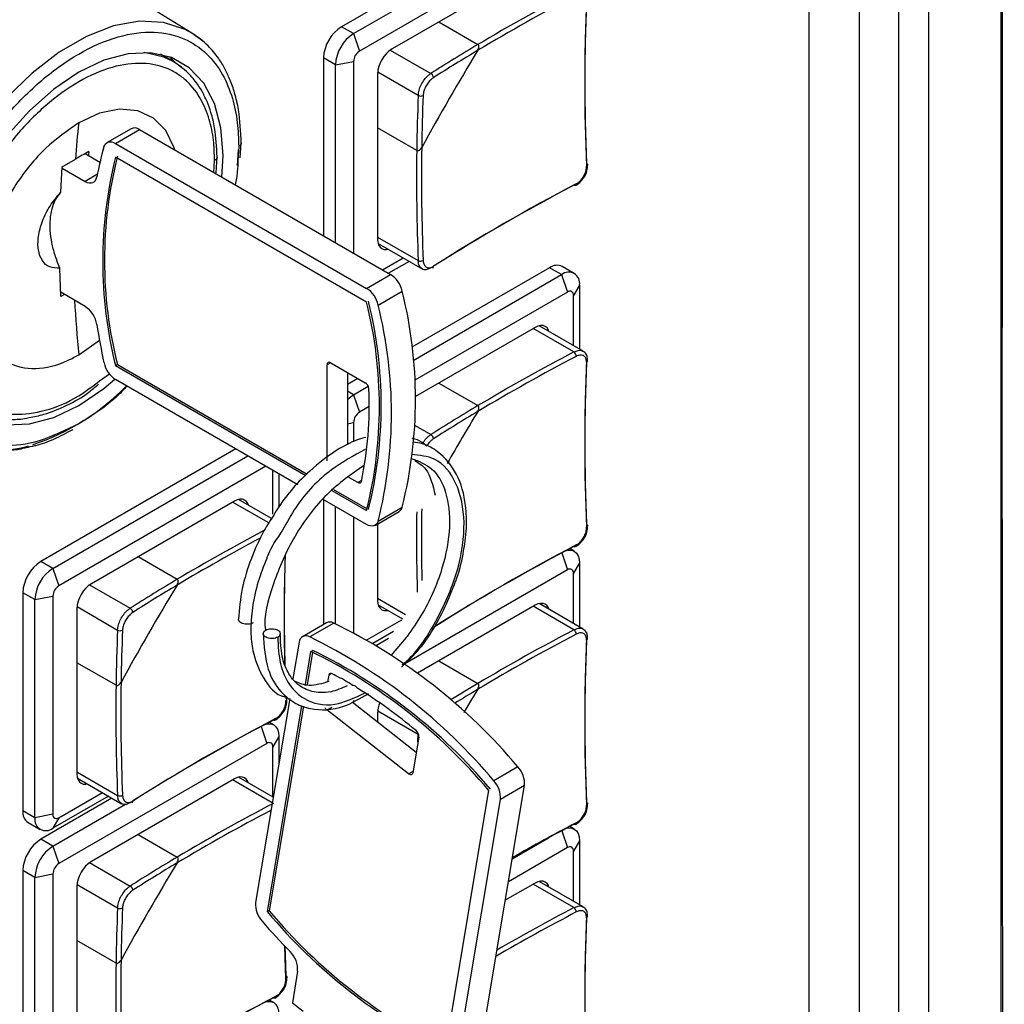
# Model space of a CAD drawing. Header units: millimetres. Extents: x 7205 to 9529, y -660 to 140.
# Tile 167 of 193: x 9121 to 9179, y -289 to -232. Entities that reach past the tile are written whole.
import ezdxf

# ---------------------------------------------------------------- set-up
doc = ezdxf.new("R2010")
doc.units = ezdxf.units.MM
doc.header["$LTSCALE"] = 3

msp = doc.modelspace()

# ---------------------------------------------------------------- linework, layer by layer
at = {"color": 7, "linetype": 'Continuous', "lineweight": 25}
for p, q in [((9174.615, -313.728), (9174.615, -138.172)), ((9172.847, -311.716), (9172.847, -142.225)), ((9167.552, -142.892), (9167.552, -308.66)), ((9170.522, -310.374), (9170.522, -143.802)), ((9153.366, -226.337), (9141.133, -233.399)), ((9151.457, -228.419), (9143.042, -233.276)), ((9144.255, -229.555), (9140.072, -231.97)), ((9140.78, -232.378), (9145.046, -229.915)), ((9131.282, -232.344), (9128.21, -230.463)), ((9140.78, -232.378), (9140.072, -231.97)), ((9145.793, -231.688), (9148.094, -233.016)), ((9140.78, -232.378), (9141.133, -233.399)), ((9130.168, -234.016), (9129.431, -233.59)), ((9129.951, -233.738), (9130.353, -234.13)), ((9139.719, -234.215), (9139.012, -233.807)), ((9139.012, -233.807), (9139.012, -244.255)), ((9139.719, -234.215), (9140.78, -234.011)), ((9139.719, -244.663), (9139.719, -234.215)), ((9140.78, -234.011), (9140.78, -245.275)), ((9142.194, -234.746), (9142.194, -244.463)), ((9144.494, -239.251), (9142.194, -237.923)), ((9127.702, -237.965), (9126.288, -238.781)), ((9126.788, -238.831), (9128.202, -238.014)), ((9128.202, -238.014), (9142.963, -246.535)), ((9126.788, -238.831), (9141.548, -247.352)), ((9134.115, -239.678), (9134.178, -238.804)), ((9124.996, -239.43), (9125.87, -239.934)), ((9141.548, -248.168), (9126.788, -239.647)), ((9132.696, -240.566), (9132.759, -239.623)), ((9133.955, -240.127), (9134.025, -239.2)), ((9123.566, -241.706), (9123.656, -240.207)), ((9123.656, -240.207), (9124.427, -239.754)), ((9123.651, -240.286), (9124.994, -241.061)), ((9142.227, -244.715), (9144.815, -246.209)), ((9142.48, -246.257), (9143.69, -245.559)), ((9144.043, -245.763), (9142.834, -246.461)), ((9123.57, -247.833), (9123.513, -246.159)), ((9141.548, -247.352), (9142.963, -246.535)), ((9152.305, -246.138), (9144.204, -250.815)), ((9144.287, -251.583), (9153.012, -246.546)), ((9153.012, -246.546), (9152.305, -246.138)), ((9153.012, -246.546), (9153.366, -247.567)), ((9153.762, -246.472), (9153.055, -246.064)), ((9154.073, -247.159), (9153.72, -247.771)), ((9154.073, -247.159), (9154.073, -250.926)), ((9124.994, -248.41), (9123.561, -247.583)), ((9123.78, -247.71), (9123.57, -247.833)), ((9142.228, -248.334), (9143.642, -247.517)), ((9153.366, -247.567), (9144.376, -252.756)), ((9153.72, -250.722), (9153.72, -247.771)), ((9151.457, -249.649), (9144.414, -253.714)), ((9154.279, -251.045), (9151.691, -249.551)), ((9124.622, -251.259), (9125.844, -250.406)), ((9126.788, -251.895), (9126.894, -251.834)), ((9126.894, -251.834), (9138.047, -258.273)), ((9139.436, -251.726), (9141.467, -252.898)), ((9125.851, -252.78), (9126.423, -252.367)), ((9126.788, -251.895), (9137.977, -258.355)), ((9139.224, -257.482), (9139.224, -251.848)), ((9140.426, -252.297), (9140.426, -256.552)), ((9137.506, -258.9), (9126.788, -252.712)), ((9141.031, -252.646), (9140.426, -252.996)), ((9145.793, -252.918), (9148.094, -254.246)), ((9140.78, -253.608), (9141.643, -253.109)), ((9140.78, -253.608), (9141.133, -254.629)), ((9141.699, -254.302), (9141.133, -254.629)), ((9140.78, -255.241), (9140.78, -256.375)), ((9133.853, -256.79), (9122.395, -263.405)), ((9123.102, -263.813), (9134.56, -257.199)), ((9135.621, -257.811), (9123.455, -264.834)), ((9136.042, -260.632), (9136.042, -258.054)), ((9136.395, -258.258), (9136.395, -260.186)), ((9141.034, -258.772), (9140.505, -258.467)), ((9139.511, -259.24), (9141.548, -260.416)), ((9139.602, -259.17), (9141.579, -260.312)), ((9133.779, -259.854), (9125.365, -264.711)), ((9135.963, -260.882), (9134.014, -259.757)), ((9141.548, -261.233), (9138.998, -259.761)), ((9139.012, -259.769), (9139.012, -267.119)), ((9139.719, -267.073), (9139.719, -260.177)), ((9142.048, -261.283), (9143.463, -260.466)), ((9142.228, -261.035), (9143.642, -260.219)), ((9140.78, -260.789), (9140.78, -267.593)), ((9142.194, -261.199), (9142.194, -265.693)), ((9153.762, -262.803), (9153.499, -262.65)), ((9123.102, -263.813), (9122.395, -263.405)), ((9128.116, -263.123), (9130.416, -264.451)), ((9123.102, -263.813), (9123.455, -264.834)), ((9153.366, -263.897), (9143.788, -269.427)), ((9154.073, -263.489), (9153.72, -264.102)), ((9154.073, -263.489), (9154.073, -267.257)), ((9153.72, -267.053), (9153.72, -264.102)), ((9122.041, -265.65), (9121.334, -265.242)), ((9121.334, -265.242), (9121.334, -278.062)), ((9122.041, -265.65), (9123.102, -265.446)), ((9122.041, -278.47), (9122.041, -265.65)), ((9123.102, -265.446), (9123.102, -278.266)), ((9124.516, -266.181), (9124.516, -275.898)), ((9142.227, -265.945), (9143.662, -266.773)), ((9151.457, -265.979), (9144.543, -269.971)), ((9154.279, -267.376), (9151.691, -265.882)), ((9141.56, -268.018), (9143.623, -266.827)), ((9139.192, -267.015), (9137.778, -267.832)), ((9139.616, -267.026), (9138.202, -267.842)), ((9143.125, -267.523), (9141.914, -268.222)), ((9142.827, -267.941), (9142.123, -268.347)), ((9143.884, -267.872), (9142.987, -268.919)), ((9137.581, -268.154), (9137.221, -270.306)), ((9137.953, -270.634), (9138.278, -268.698)), ((9138.367, -268.738), (9138.045, -270.659)), ((9138.278, -268.698), (9138.384, -268.636)), ((9126.816, -270.686), (9124.516, -269.358)), ((9145.793, -269.249), (9148.094, -270.577)), ((9139.32, -270.096), (9139.256, -270.481)), ((9137.028, -271.46), (9135.018, -283.46)), ((9135.714, -284.004), (9137.746, -271.872)), ((9137.837, -271.903), (9135.82, -283.943)), ((9140.697, -271.66), (9144.471, -274.607)), ((9140.78, -271.572), (9140.78, -271.725)), ((9144.02, -275.888), (9139.215, -272.136)), ((9142.194, -272.307), (9142.194, -272.829)), ((9136.085, -273.008), (9135.821, -272.855)), ((9136.395, -273.694), (9136.042, -274.307)), ((9136.395, -273.694), (9136.395, -275.235)), ((9144.618, -273.725), (9144.266, -275.831)), ((9135.688, -274.103), (9123.455, -281.165)), ((9136.042, -277.258), (9136.042, -274.307)), ((9150.449, -275.485), (9149.034, -276.301)), ((9124.549, -276.15), (9127.137, -277.644)), ((9136.055, -277.266), (9134.014, -276.087)), ((9133.779, -276.185), (9125.365, -281.042)), ((9148.27, -291.888), (9150.834, -276.582)), ((9150.834, -276.582), (9149.419, -277.398)), ((9126.366, -277.198), (9123.102, -279.082)), ((9123.455, -278.47), (9126.012, -276.994)), ((9148.723, -276.855), (9146.16, -292.161)), ((9126.578, -277.321), (9122.395, -279.736)), ((9123.102, -280.144), (9127.369, -277.681)), ((9146.856, -292.705), (9149.419, -277.398)), ((9122.041, -278.47), (9121.334, -278.062)), ((9123.102, -278.266), (9122.041, -278.47)), ((9121.645, -278.748), (9122.352, -279.157)), ((9123.455, -278.47), (9123.102, -279.082)), ((9153.762, -279.133), (9153.499, -278.981)), ((9128.116, -279.454), (9130.416, -280.782)), ((9123.102, -280.144), (9122.395, -279.736)), ((9123.102, -280.144), (9123.455, -281.165)), ((9150.114, -280.881), (9152.243, -279.652)), ((9154.073, -279.82), (9153.72, -280.432)), ((9154.073, -279.82), (9154.073, -283.588)), ((9153.366, -280.228), (9149.887, -282.237)), ((9153.72, -283.384), (9153.72, -280.432)), ((9122.041, -281.981), (9121.334, -281.573)), ((9121.334, -281.573), (9121.334, -294.392)), ((9122.041, -281.981), (9123.102, -281.777)), ((9123.102, -281.777), (9123.102, -294.597)), ((9122.041, -294.801), (9122.041, -281.981)), ((9124.516, -282.512), (9124.516, -292.229)), ((9151.457, -282.31), (9149.705, -283.322)), ((9154.279, -283.707), (9151.691, -282.213)), ((9135.82, -283.943), (9135.714, -284.004)), ((9126.816, -287.017), (9124.516, -285.689)), ((9137.492, -287.495), (9137.182, -289.348)), ((9136.085, -289.339), (9135.821, -289.186)), ((9137.182, -289.348), (9137.809, -289.837))]:
    msp.add_line(p, q, dxfattribs=at)
at = {"color": 8, "linetype": 'Continuous', "lineweight": 25}
for p, q in [((9142.942, -233.341), (9145.328, -234.718)), ((9142.2, -234.627), (9144.586, -236.004)), ((9134.031, -239.008), (9133.984, -239.848)), ((9132.573, -240.537), (9132.612, -239.827)), ((9125.718, -240.643), (9124.994, -241.061)), ((9142.194, -244.34), (9144.586, -245.721)), ((9153.743, -251.091), (9151.351, -249.71)), ((9139.436, -251.726), (9139.224, -251.848)), ((9140.78, -253.608), (9140.426, -253.404)), ((9140.426, -255.309), (9140.78, -255.241)), ((9144.398, -255.411), (9145.328, -255.948)), ((9141.253, -258.646), (9141.034, -258.772)), ((9135.802, -261.144), (9133.673, -259.915)), ((9153.022, -262.903), (9153.366, -263.897)), ((9125.264, -264.776), (9127.65, -266.153)), ((9142.194, -265.57), (9143.842, -266.522)), ((9124.522, -266.062), (9126.908, -267.439)), ((9153.743, -267.422), (9151.351, -266.041)), ((9139.493, -269.996), (9139.32, -270.096)), ((9139.215, -272.136), (9139.517, -271.961)), ((9142.2, -272.188), (9144.586, -273.565)), ((9135.344, -273.108), (9135.688, -274.103)), ((9144.603, -273.575), (9144.586, -273.565)), ((9124.516, -275.775), (9126.908, -277.156)), ((9144.02, -275.888), (9144.281, -275.737)), ((9136.001, -277.59), (9133.673, -276.246)), ((9153.022, -279.234), (9153.366, -280.228)), ((9125.264, -281.107), (9127.65, -282.484)), ((9124.522, -282.393), (9126.908, -283.77)), ((9153.743, -283.752), (9151.351, -282.372))]:
    msp.add_line(p, q, dxfattribs=at)
at = {"color": 7, "linetype": 'Continuous', "lineweight": 25, "flags": 128}
for points in [[(9178.85, -316.164), (9178.85, -316.164), (9178.85, -314.531), (9178.85, -307.999), (9178.852, -281.869), (9178.852, -177.352), (9178.852, -175.467), (9178.85, -137.7), (9178.85, -128.871), (9178.85, -128.871)], [(9132.136, -233.016), (9131.98, -232.868), (9131.282, -232.344)], [(9133.041, -240.807), (9133.107, -239.541), (9132.978, -237.914), (9132.596, -236.485), (9131.971, -235.298), (9131.122, -234.389), (9130.076, -233.785), (9128.865, -233.505), (9127.524, -233.557), (9126.096, -233.939), (9124.622, -234.641), (9123.149, -235.641), (9121.72, -236.907), (9120.379, -238.403)], [(9130.849, -234.512), (9130.66, -234.352), (9130.168, -234.016)], [(9130.278, -239.213), (9130.239, -239.09), (9129.736, -238.077), (9129.011, -237.343), (9128.093, -236.919), (9127.024, -236.823), (9125.85, -237.06), (9124.622, -237.62)], [(9126.108, -239.028), (9126.149, -238.929), (9126.206, -238.848), (9126.278, -238.787), (9126.363, -238.749), (9126.459, -238.734), (9126.564, -238.743), (9126.674, -238.776), (9126.788, -238.831)], [(9125.211, -239.309), (9125.198, -239.495), (9125.195, -239.544)], [(9154.485, -240.006), (9154.511, -240.023), (9154.529, -240.042), (9154.54, -240.063), (9154.543, -240.085), (9154.538, -240.107), (9154.525, -240.129), (9154.504, -240.149), (9154.477, -240.166)], [(9124.994, -241.061), (9125.116, -241.119), (9125.233, -241.151), (9125.344, -241.156), (9125.444, -241.135), (9125.531, -241.086), (9125.602, -241.013), (9125.655, -240.917), (9125.689, -240.801)], [(9153.877, -241.205), (9153.876, -241.238), (9153.869, -241.265), (9153.857, -241.288), (9153.84, -241.303), (9153.82, -241.312), (9153.796, -241.313), (9153.77, -241.306), (9153.743, -241.292)], [(9142.194, -244.463), (9142.21, -244.645), (9142.258, -244.8), (9142.337, -244.925), (9142.442, -245.012), (9142.571, -245.06), (9142.718, -245.066), (9142.808, -245.05)], [(9152.272, -249.887), (9152.241, -249.801), (9152.162, -249.677), (9152.057, -249.589), (9151.928, -249.542), (9151.782, -249.536), (9151.622, -249.572), (9151.457, -249.649)], [(9120.379, -255.374), (9121.72, -255.322), (9123.149, -254.94), (9124.622, -254.238), (9126.096, -253.239), (9126.755, -252.692)], [(9140.426, -253.882), (9140.573, -253.751), (9140.78, -253.608)], [(9141.241, -258.701), (9141.23, -258.734), (9141.214, -258.761), (9141.192, -258.782), (9141.166, -258.795), (9141.137, -258.801), (9141.104, -258.799), (9141.07, -258.789), (9141.034, -258.772)], [(9134.595, -260.092), (9134.563, -260.006), (9134.485, -259.882), (9134.379, -259.794), (9134.251, -259.747), (9134.104, -259.741), (9133.945, -259.777), (9133.779, -259.854)], [(9142.228, -261.035), (9142.187, -261.135), (9142.131, -261.216), (9142.059, -261.276), (9141.973, -261.314), (9141.877, -261.329), (9141.772, -261.32), (9141.662, -261.288), (9141.548, -261.233)], [(9154.485, -261.236), (9154.511, -261.253), (9154.529, -261.272), (9154.54, -261.293), (9154.543, -261.315), (9154.538, -261.338), (9154.525, -261.359), (9154.504, -261.379), (9154.477, -261.396)], [(9153.295, -262.758), (9153.418, -262.736), (9153.602, -262.743), (9153.762, -262.803), (9153.894, -262.912), (9153.992, -263.067), (9154.053, -263.262), (9154.073, -263.489)], [(9153.877, -262.435), (9153.876, -262.468), (9153.869, -262.495), (9153.857, -262.518), (9153.84, -262.533), (9153.82, -262.542), (9153.796, -262.543), (9153.77, -262.536), (9153.743, -262.522)], [(9142.194, -265.693), (9142.21, -265.875), (9142.258, -266.031), (9142.337, -266.155), (9142.442, -266.242), (9142.571, -266.29), (9142.718, -266.296), (9142.808, -266.28)], [(9152.272, -266.218), (9152.241, -266.132), (9152.162, -266.008), (9152.057, -265.92), (9151.928, -265.872), (9151.782, -265.867), (9151.622, -265.903), (9151.457, -265.979)], [(9148.088, -270.918), (9147.662, -271.625), (9147.263, -272.295)], [(9148.088, -270.918), (9147.662, -271.625), (9147.291, -272.246)], [(9136.199, -272.64), (9136.198, -272.673), (9136.191, -272.701), (9136.179, -272.723), (9136.163, -272.738), (9136.142, -272.747), (9136.118, -272.748), (9136.092, -272.741), (9136.065, -272.727)], [(9135.617, -272.963), (9135.741, -272.941), (9135.924, -272.948), (9136.085, -273.008), (9136.217, -273.117), (9136.315, -273.272), (9136.375, -273.467), (9136.395, -273.694)], [(9144.566, -274.036), (9144.569, -273.968), (9144.586, -273.565)], [(9124.516, -275.898), (9124.532, -276.08), (9124.581, -276.236), (9124.659, -276.36), (9124.765, -276.447), (9124.893, -276.495), (9125.04, -276.501), (9125.13, -276.485)], [(9134.595, -276.423), (9134.563, -276.337), (9134.485, -276.213), (9134.379, -276.125), (9134.251, -276.078), (9134.104, -276.072), (9133.945, -276.108), (9133.779, -276.185)], [(9144.266, -275.831), (9144.254, -275.871), (9144.236, -275.903), (9144.21, -275.926), (9144.178, -275.939), (9144.142, -275.941), (9144.103, -275.934), (9144.061, -275.915), (9144.02, -275.888)], [(9154.485, -277.567), (9154.511, -277.584), (9154.529, -277.603), (9154.54, -277.624), (9154.543, -277.646), (9154.538, -277.668), (9154.525, -277.69), (9154.504, -277.71), (9154.477, -277.727)], [(9153.877, -278.766), (9153.876, -278.798), (9153.869, -278.826), (9153.857, -278.848), (9153.84, -278.864), (9153.82, -278.873), (9153.796, -278.874), (9153.77, -278.867), (9153.743, -278.853)], [(9153.295, -279.089), (9153.418, -279.067), (9153.602, -279.074), (9153.762, -279.133), (9153.894, -279.243), (9153.992, -279.398), (9154.053, -279.593), (9154.073, -279.82)], [(9152.272, -282.549), (9152.241, -282.463), (9152.162, -282.338), (9152.057, -282.251), (9151.928, -282.203), (9151.782, -282.197), (9151.622, -282.234), (9151.457, -282.31)], [(9136.799, -287.932), (9136.755, -286.694), (9136.735, -286.012)], [(9136.748, -286.025), (9136.763, -286.532), (9136.807, -287.772)], [(9136.807, -287.772), (9136.833, -287.789), (9136.852, -287.808), (9136.863, -287.829), (9136.866, -287.851), (9136.861, -287.873), (9136.847, -287.895), (9136.827, -287.915), (9136.799, -287.932)], [(9135.617, -289.294), (9135.741, -289.272), (9135.924, -289.279), (9136.085, -289.339), (9136.217, -289.448), (9136.315, -289.603), (9136.375, -289.798), (9136.395, -290.025)], [(9136.199, -288.971), (9136.198, -289.004), (9136.191, -289.031), (9136.179, -289.054), (9136.163, -289.069), (9136.142, -289.078), (9136.118, -289.079), (9136.092, -289.072), (9136.065, -289.058)]]:
    msp.add_lwpolyline(points, dxfattribs=at)
at = {"color": 8, "linetype": 'Continuous', "lineweight": 25, "flags": 128}
for points in [[(9131.282, -232.344), (9130.888, -232.129), (9129.616, -231.72), (9128.198, -231.652), (9126.673, -231.928), (9125.082, -232.539), (9123.47, -233.47), (9121.88, -234.695), (9120.355, -236.18), (9118.936, -237.885), (9117.664, -239.763), (9116.572, -241.763), (9115.69, -243.831), (9115.043, -245.91), (9114.647, -247.943), (9114.514, -249.876)], [(9130.168, -234.016), (9129.632, -233.758), (9128.466, -233.485)]]:
    msp.add_lwpolyline(points, dxfattribs=at)
at = {"color": 7, "linetype": 'Continuous', "lineweight": 25}
for centre, radius, start, end in [((9208.686, -334.862), 118.217, 117.62171, 120.83715), ((9208.715, -334.91), 118.563, 117.62308, 120.75041), ((9270.067, -235.148), 115.684, 177.59302, 182.40698), ((9269.871, -235.315), 115.496, 177.59302, 182.40698), ((9141.315, -233.912), 2.305, 122.60548, 177.39452), ((9142.022, -234.32), 2.305, 122.60548, 177.39452), ((9144.036, -234.83), 1.844, 122.60548, 177.39452), ((9204.465, -327.699), 110.193, 120.76832, 122.45687), ((9141.547, -234.046), 0.768, 122.60548, 177.39452), ((9276.385, -311.242), 150.087, 148.73974, 151.26026), ((9204.438, -327.672), 109.866, 120.85724, 122.45761), ((9145.184, -234.972), 0.292, 0.84296, 60.40698), ((9254.688, -240.734), 110.204, 177.54046, 179.22899), ((9144.733, -235.752), 0.292, 239.59687, 299.15263), ((9254.651, -240.724), 109.877, 177.53972, 179.14008), ((9180.712, -243.818), 56.432, 173.69411, 175.87025), ((9127.908, -238.43), 0.509, 54.7482, 113.94134), ((9143.321, -244.042), 17.928, 163.76157, 169.58512), ((9263, -240.808), 118.226, 179.16015, 182.37562), ((9157.706, -297.405), 66.566, 119.21967, 119.99579), ((9151.244, -245.771), 25.212, 165.942, 194.058), ((9151.351, -245.71), 25.212, 165.942, 194.058), ((9263.056, -240.809), 118.572, 179.2469, 182.37424), ((9207.364, -343.559), 115.486, 117.59034, 122.40429), ((9207.404, -343.971), 115.855, 117.59224, 122.24926), ((9144.718, -245.432), 0.319, 245.35796, 299.62983), ((9152.745, -246.751), 0.754, 65.69288, 125.61758), ((9142.111, -247.851), 1.567, 12.28319, 57.06982), ((9145.374, -246.072), 0.103, 306.41274, 9.69468), ((9153.427, -247.054), 0.655, 350.78596, 129.20329), ((9140.697, -248.667), 1.567, 12.28319, 57.06982), ((9118.279, -253.868), 26.146, 345.942, 14.058), ((9153.504, -247.736), 0.218, 350.78596, 129.20329), ((9117.092, -254.292), 25.212, 345.942, 14.058), ((9117.198, -254.231), 25.212, 345.942, 14.058), ((9116.865, -254.685), 26.146, 345.942, 14.058), ((9124.144, -249.724), 1.565, 9.24264, 57.0825), ((9161.164, -244.042), 35.889, 188.70414, 192.37001), ((9208.715, -356.14), 118.563, 117.62308, 120.75041), ((9153.558, -251.35), 0.318, 0.36579, 54.64637), ((9127.64, -251.397), 1.567, 192.28319, 237.06982), ((9139.353, -251.827), 0.131, 50.79672, 189.21404), ((9208.686, -356.092), 118.217, 117.62171, 120.83715), ((9269.871, -256.545), 115.496, 177.59302, 182.40698), ((9270.067, -256.378), 115.684, 177.59302, 182.40698), ((9141.216, -253.288), 0.464, 4.26729, 57.27812), ((9117.465, -243.307), 13.963, 288.64299, 315.55401), ((9120.386, -254.284), 21.317, 348.04043, 2.7687), ((9141.547, -255.276), 0.768, 122.60548, 177.39452), ((9204.465, -348.929), 110.193, 120.76832, 122.45687), ((9204.438, -348.902), 109.866, 120.85724, 122.45761), ((9276.383, -332.47), 150.084, 148.73973, 150.09451), ((9120.009, -251.27), 5.591, 243.07829, 287.32638), ((9145.184, -256.202), 0.292, 0.84296, 60.40698), ((9143.256, -260.127), 0.397, 301.42668, 346.63521), ((9261.605, -262.043), 117.121, 179.23582, 181.54914), ((9261.154, -262.039), 116.38, 179.14658, 181.22214), ((9190.859, -366.036), 118.207, 117.92232, 120.75275), ((9190.482, -365.378), 117.158, 118.10568, 120.84666), ((9207.364, -364.789), 115.486, 117.59034, 122.40429), ((9207.404, -365.201), 115.855, 117.59224, 122.24926), ((9123.637, -265.347), 2.305, 122.60548, 177.39452), ((9251.737, -266.717), 115.04, 178.19398, 181.39705), ((9252.13, -266.55), 115.424, 178.27259, 181.4879), ((9124.344, -265.755), 2.305, 122.60548, 177.39452), ((9153.504, -264.067), 0.218, 350.78596, 129.20329), ((9186.787, -359.134), 110.193, 120.76832, 122.45687), ((9123.869, -265.481), 0.768, 122.60548, 177.39452), ((9126.358, -266.265), 1.844, 122.60548, 177.39452), ((9258.707, -342.677), 150.087, 148.73974, 151.26026), ((9186.761, -359.107), 109.866, 120.85724, 122.45761), ((9127.506, -266.408), 0.292, 0.84296, 60.40698), ((9237.011, -272.169), 110.204, 177.54046, 179.22899), ((9127.056, -267.187), 0.292, 239.59687, 299.15263), ((9236.973, -272.159), 109.877, 177.53972, 179.14008), ((9139.394, -267.415), 0.448, 60.27131, 116.86769), ((9125.158, -296.706), 33.014, 39.99968, 64.02751), ((9145.374, -267.302), 0.103, 306.41274, 9.69468), ((9208.715, -372.471), 118.563, 117.62308, 120.75041), ((9153.558, -267.681), 0.318, 0.36579, 54.64637), ((9137.987, -268.187), 0.407, 58.04936, 175.25965), ((9123.744, -297.522), 33.014, 39.99968, 64.02751), ((9208.686, -372.423), 118.217, 117.62171, 120.83715), ((9269.871, -272.876), 115.496, 177.59302, 182.40698), ((9270.067, -272.709), 115.684, 177.59302, 182.40698), ((9124.336, -297.318), 31.835, 39.99968, 64.02751), ((9124.442, -297.257), 31.835, 39.99968, 64.02751), ((9139.444, -270.108), 0.124, 53.17711, 174.42043), ((9128.819, -290.56), 23.17, 61.22876, 62.49788), ((9245.378, -272.244), 118.572, 179.2469, 182.37424), ((9245.322, -272.243), 118.226, 179.16015, 182.37562), ((9128.095, -291.857), 24.656, 59.24578, 60.36521), ((9125.628, -295.717), 29.237, 49.91033, 58.21069), ((9205.085, -366.283), 111.39, 120.77309, 121.73128), ((9136.774, -271.528), 0.0927, 7.92367, 68.86936), ((9139.514, -271.767), 0.475, 208.15791, 230.9615), ((9143.789, -272.342), 1.596, 156.81851, 178.7195), ((9189.686, -374.994), 115.486, 117.59034, 122.40429), ((9189.695, -375.348), 115.79, 117.59154, 122.30574), ((9144.172, -273.695), 0.447, 356.18189, 50.61057), ((9135.826, -274.272), 0.218, 350.78596, 129.20329), ((9149.388, -276.473), 1.45, 355.70172, 42.96927), ((9147.973, -277.29), 1.45, 355.70172, 42.96927), ((9127.041, -276.867), 0.319, 245.35796, 299.62983), ((9127.697, -277.507), 0.103, 306.41274, 9.69468), ((9191.037, -382.676), 118.563, 117.62308, 120.75041), ((9122.048, -278.153), 0.719, 172.74417, 235.94365), ((9123.317, -278.301), 0.218, 170.78596, 309.20329), ((9190.922, -382.478), 118.044, 117.76689, 120.83832), ((9122.688, -278.575), 0.655, 170.78596, 309.20329), ((9209.59, -385.516), 120.398, 117.63587, 119.59845), ((9209.589, -385.173), 120.109, 117.63542, 119.67534), ((9123.637, -281.678), 2.305, 122.60548, 177.39452), ((9124.344, -282.086), 2.305, 122.60548, 177.39452), ((9153.504, -280.398), 0.218, 350.78596, 129.20329), ((9123.869, -281.812), 0.768, 122.60548, 177.39452), ((9126.358, -282.596), 1.844, 122.60548, 177.39452), ((9258.707, -359.008), 150.087, 148.73974, 151.26026), ((9186.787, -375.465), 110.193, 120.76832, 122.45687), ((9186.761, -375.438), 109.866, 120.85724, 122.45761), ((9127.506, -282.738), 0.292, 0.84296, 60.40698), ((9136.464, -283.569), 1.45, 175.70172, 222.96927), ((9237.011, -288.5), 110.204, 177.54046, 179.22899), ((9127.056, -283.518), 0.292, 239.59687, 299.15263), ((9236.973, -288.49), 109.877, 177.53972, 179.14008), ((9160.102, -263.541), 31.835, 219.99968, 244.02751), ((9160.208, -263.48), 31.835, 219.99968, 244.02751), ((9209.033, -389.395), 118.946, 117.62667, 120.22696), ((9209.306, -389.885), 119.798, 117.63299, 120.106), ((9153.558, -284.012), 0.318, 0.36579, 54.64637), ((9270.067, -289.04), 115.684, 177.59302, 182.40698), ((9167.126, -256.838), 42.127, 221.14718, 224.44152), ((9269.871, -289.207), 115.496, 177.59302, 182.40698), ((9136.025, -287.391), 1.471, 355.94383, 45.90306), ((9245.378, -288.575), 118.572, 179.2469, 182.37424), ((9245.322, -288.574), 118.226, 179.16015, 182.37562), ((9189.686, -391.325), 115.486, 117.59034, 122.40429), ((9189.695, -391.679), 115.79, 117.59154, 122.30573)]:
    msp.add_arc(centre, radius, start, end, dxfattribs=at)
at = {"color": 8, "linetype": 'Continuous', "lineweight": 25}
for centre, radius, start, end in [((9199.666, -243.875), 75.406, 183.17649, 185.61976), ((9154.436, -251.594), 0.109, 291.96726, 350.6119), ((9154.436, -267.925), 0.109, 291.96726, 350.6119), ((9205.038, -366.221), 111.022, 120.86145, 121.68131), ((9136.765, -271.506), 0.102, 289.84055, 354.5965), ((9154.436, -284.256), 0.109, 291.96726, 350.6119)]:
    msp.add_arc(centre, radius, start, end, dxfattribs=at)
for points, knots in [([(8897.672, -288.215), (8898.25, -287.896), (8899.531, -287.187), (8902.147, -285.66), (8912.775, -279.547), (8956.846, -254.064), (9023.538, -215.604), (9093.606, -175.143), (9133.487, -152.119), (9151.432, -141.758), (9159.409, -137.153), (9165.389, -133.699), (9170.379, -130.824), (9173.86, -128.803), (9175.868, -127.661), (9176.836, -127.067), (9177.32, -126.771)], [0, 0, 0, 0, 0.00608, 0.01346, 0.028219, 0.119895, 0.486597, 0.743298, 0.871648, 0.914432, 0.935823, 0.957215, 0.978607, 0.989303, 0.994651, 1, 1, 1, 1]), ([(9134.168, -238.804), (9134.171, -238.814), (9134.183, -238.858), (9134.135, -238.933), (9134.065, -238.984), (9134.031, -239.008)], [0, 0, 0, 0, 0.137035, 0.584862, 1, 1, 1, 1]), ([(9132.75, -239.623), (9132.753, -239.633), (9132.766, -239.676), (9132.717, -239.751), (9132.646, -239.802), (9132.612, -239.827)], [0, 0, 0, 0, 0.12513, 0.579603, 1, 1, 1, 1]), ([(9144.821, -246.197), (9144.782, -246.174), (9144.683, -246.117), (9144.606, -245.94), (9144.591, -245.784), (9144.586, -245.721)], [0, 0, 0, 0, 0.285625, 0.714393, 1, 1, 1, 1]), ([(9116.632, -249.052), (9116.646, -249.454), (9116.675, -250.31), (9116.935, -251.528), (9117.424, -252.715), (9118.073, -253.566), (9118.756, -254.116), (9119.592, -254.569), (9120.86, -254.851), (9122.653, -254.6), (9124.379, -253.913), (9125.442, -253.095), (9125.851, -252.78)], [0, 0, 0, 0, 0.0772043, 0.164551, 0.2629727, 0.3730114, 0.4338325, 0.4946804, 0.6264666, 0.7661274, 0.9100865, 1, 1, 1, 1]), ([(9124.622, -255.305), (9123.842, -255.69), (9122.305, -256.45), (9120.191, -256.688), (9118.428, -256.311), (9117.082, -255.412), (9116.146, -254.185), (9115.57, -252.787), (9115.264, -251.352), (9115.229, -250.344), (9115.213, -249.871)], [0, 0, 0, 0, 0.158211, 0.311698, 0.456531, 0.590061, 0.710993, 0.819158, 0.915152, 1, 1, 1, 1]), ([(9153.743, -251.091), (9153.828, -251.055), (9153.999, -250.984), (9154.185, -250.985), (9154.255, -251.042), (9154.272, -251.056)], [0, 0, 0, 0, 0.429457, 0.859029, 1, 1, 1, 1]), ([(9144.834, -256.492), (9144.87, -256.431), (9144.964, -256.268), (9145.142, -256.08), (9145.275, -255.986), (9145.328, -255.948)], [0, 0, 0, 0, 0.264135, 0.705802, 1, 1, 1, 1]), ([(9145.476, -256.198), (9145.433, -256.229), (9145.327, -256.305), (9145.188, -256.453), (9145.114, -256.58), (9145.088, -256.624)], [0, 0, 0, 0, 0.302413, 0.756322, 1, 1, 1, 1]), ([(9143.648, -269.468), (9143.738, -269.395), (9144.539, -268.745), (9145.799, -266.751), (9147.028, -263.892), (9147.425, -261.019), (9146.927, -258.719), (9145.791, -257.276), (9144.66, -257.168), (9144.188, -257.124)], [0, 0, 0, 0, 0.021644, 0.192879, 0.364115, 0.53535, 0.706586, 0.877821, 1, 1, 1, 1]), ([(9153.743, -267.422), (9153.828, -267.386), (9153.999, -267.314), (9154.185, -267.316), (9154.255, -267.373), (9154.272, -267.387)], [0, 0, 0, 0, 0.429457, 0.859029, 1, 1, 1, 1]), ([(9136.325, -267.852), (9136.351, -268.394), (9136.403, -269.48), (9136.971, -270.711), (9137.984, -271.666), (9139.509, -272.027), (9140.828, -271.425), (9141.425, -271.152)], [0, 0, 0, 0, 0.174457, 0.349096, 0.523552, 0.784687, 1, 1, 1, 1]), ([(9127.143, -277.632), (9127.104, -277.609), (9127.006, -277.552), (9126.929, -277.375), (9126.914, -277.219), (9126.908, -277.156)], [0, 0, 0, 0, 0.285625, 0.714393, 1, 1, 1, 1]), ([(9153.743, -283.752), (9153.828, -283.717), (9153.999, -283.645), (9154.185, -283.647), (9154.255, -283.704), (9154.272, -283.718)], [0, 0, 0, 0, 0.429457, 0.859029, 1, 1, 1, 1])]:
    msp.add_open_spline(points, degree=3, knots=knots, dxfattribs=at)
at = {"color": 7, "linetype": 'Continuous', "lineweight": 25}
for points, knots in [([(8897.848, -288.072), (8898.255, -287.888), (8899.266, -287.434), (8900.719, -286.538), (8952.781, -256.918), (9028.886, -212.455), (9117.613, -161.381), (9157.026, -138.56), (9172.432, -129.707), (9175.523, -127.891), (9177.277, -126.921), (9177.745, -126.517), (9177.82, -126.452)], [0, 0, 0, 0, 0.003834, 0.009517, 0.016018, 0.558398, 0.829589, 0.965184, 0.982133, 0.993824, 0.999, 1, 1, 1, 1]), ([(9178.85, -315.638), (9178.87, -315.478), (9178.995, -314.502), (9179.046, -312.43), (9179.039, -309.098), (9178.918, -304.47), (9178.971, -297.485), (9178.897, -261.817), (9178.962, -213.364), (9178.959, -164.567), (9178.948, -142.992), (9178.962, -135.351), (9178.941, -130.947), (9179.003, -129.062), (9178.918, -128.147), (9178.89, -127.834)], [0, 0, 0, 0, 0.002729, 0.016701, 0.033331, 0.055691, 0.089606, 0.145438, 0.624793, 0.864471, 0.924749, 0.969599, 0.986378, 0.995339, 1, 1, 1, 1]), ([(9115.213, -249.871), (9115.229, -249.38), (9115.264, -248.332), (9115.57, -246.543), (9116.146, -244.481), (9117.082, -242.172), (9118.428, -239.722), (9120.191, -237.299), (9122.305, -235.134), (9124.622, -233.462), (9126.939, -232.459), (9129.053, -232.183), (9130.817, -232.57), (9132.162, -233.467), (9133.099, -234.694), (9133.674, -236.092), (9133.98, -237.527), (9134.015, -238.535), (9134.031, -239.008)], [0, 0, 0, 0, 0.042424, 0.090421, 0.144503, 0.20497, 0.271734, 0.344151, 0.420895, 0.5, 0.579105, 0.655849, 0.728266, 0.79503, 0.855497, 0.909579, 0.957576, 1, 1, 1, 1]), ([(9133.365, -234.761), (9133.318, -234.658), (9133.165, -234.32), (9132.806, -233.757), (9132.194, -232.992), (9131.613, -232.579), (9131.282, -232.345)], [0, 0, 0, 0, 0.098155, 0.322317, 0.615038, 1, 1, 1, 1]), ([(9148.088, -233.358), (9148.099, -233.338), (9148.12, -233.3), (9148.14, -233.243), (9148.151, -233.19), (9148.155, -233.137), (9148.147, -233.084), (9148.125, -233.039), (9148.103, -233.023), (9148.094, -233.016)], [0, 0, 0, 0, 0.164121, 0.333024, 0.453567, 0.57697, 0.753139, 0.891728, 1, 1, 1, 1]), ([(9148.088, -233.358), (9148.108, -233.318), (9148.143, -233.249), (9148.156, -233.152), (9148.147, -233.084), (9148.125, -233.039), (9148.103, -233.023), (9148.094, -233.016)], [0, 0, 0, 0, 0.3324683, 0.5761434, 0.752657, 0.8915165, 1, 1, 1, 1]), ([(9132.612, -239.827), (9132.599, -239.425), (9132.569, -238.57), (9132.309, -237.351), (9131.821, -236.164), (9131.171, -235.313), (9130.488, -234.763), (9129.652, -234.31), (9128.385, -234.031), (9126.59, -234.265), (9124.622, -235.117), (9122.655, -236.536), (9121.138, -238.091), (9120.072, -239.458), (9119.372, -240.491), (9118.756, -241.536), (9118.073, -242.874), (9117.424, -244.475), (9116.935, -246.226), (9116.675, -247.745), (9116.646, -248.635), (9116.632, -249.052)], [0, 0, 0, 0, 0.042411, 0.090393, 0.14446, 0.204908, 0.238319, 0.271745, 0.344139, 0.42086, 0.499941, 0.579023, 0.655743, 0.692642, 0.728255, 0.761666, 0.795092, 0.85554, 0.909607, 0.957589, 1, 1, 1, 1]), ([(9132.005, -236.036), (9131.981, -235.986), (9131.865, -235.736), (9131.57, -235.28), (9131.018, -234.593), (9130.48, -234.228), (9130.17, -234.017)], [0, 0, 0, 0, 0.056765, 0.279594, 0.585056, 1, 1, 1, 1]), ([(9134.178, -238.804), (9134.148, -238.136), (9134.102, -237.1), (9133.813, -235.902), (9133.582, -235.206), (9133.414, -234.862), (9133.365, -234.761)], [0, 0, 0, 0, 0.446356, 0.692193, 0.90955, 1, 1, 1, 1]), ([(9144.586, -236.004), (9144.597, -235.905), (9144.619, -235.706), (9144.75, -235.378), (9144.938, -235.075), (9145.142, -234.849), (9145.275, -234.756), (9145.328, -234.718)], [0, 0, 0, 0, 0.214469, 0.428995, 0.643256, 0.857374, 1, 1, 1, 1]), ([(9145.476, -234.968), (9145.433, -234.998), (9145.327, -235.074), (9145.163, -235.258), (9145.011, -235.503), (9144.905, -235.768), (9144.885, -235.928), (9144.876, -236.007)], [0, 0, 0, 0, 0.14265, 0.356763, 0.570994, 0.785503, 1, 1, 1, 1]), ([(9132.759, -239.623), (9132.732, -239.039), (9132.69, -238.115), (9132.43, -237.077), (9132.212, -236.453), (9132.06, -236.148), (9132.005, -236.036)], [0, 0, 0, 0, 0.437645, 0.69349, 0.888043, 1, 1, 1, 1]), ([(9124.622, -237.62), (9123.958, -238.079), (9122.63, -238.996), (9120.862, -241.192), (9119.519, -243.699), (9118.75, -246.304), (9118.644, -248.695), (9119.212, -250.607), (9120.39, -251.825), (9122.043, -252.204), (9123.547, -251.839), (9124.415, -251.371), (9124.622, -251.259)], [0, 0, 0, 0, 0.107372, 0.214745, 0.322117, 0.42949, 0.536862, 0.644235, 0.751607, 0.85898, 0.966352, 1, 1, 1, 1]), ([(9144.494, -239.251), (9144.503, -239.255), (9144.525, -239.265), (9144.571, -239.265), (9144.634, -239.243), (9144.71, -239.186), (9144.761, -239.122), (9144.784, -239.08), (9144.787, -239.075)], [0, 0, 0, 0, 0.092419, 0.221897, 0.396329, 0.638002, 0.956519, 1, 1, 1, 1]), ([(9144.494, -239.251), (9144.503, -239.255), (9144.525, -239.265), (9144.571, -239.265), (9144.634, -239.243), (9144.71, -239.186), (9144.761, -239.122), (9144.784, -239.08), (9144.787, -239.075)], [0, 0, 0, 0, 0.092419, 0.221897, 0.396329, 0.638002, 0.956519, 1, 1, 1, 1]), ([(9133.984, -239.848), (9133.978, -240.062), (9133.965, -240.515), (9133.871, -241.002), (9133.822, -241.259)], [0, 0, 0, 0, 0.4730488, 1, 1, 1, 1]), ([(9153.877, -241.205), (9153.923, -241.177), (9154.04, -241.107), (9154.214, -240.929), (9154.366, -240.685), (9154.466, -240.416), (9154.473, -240.249), (9154.477, -240.166)], [0, 0, 0, 0, 0.14265, 0.356763, 0.570994, 0.785503, 1, 1, 1, 1]), ([(9154.318, -240.838), (9154.325, -240.829), (9154.414, -240.719), (9154.517, -240.443), (9154.534, -240.201), (9154.543, -240.08)], [0, 0, 0, 0, 0.040048, 0.52005, 1, 1, 1, 1]), ([(9153.834, -241.301), (9153.924, -241.247), (9154.11, -241.136), (9154.247, -240.939), (9154.318, -240.838)], [0, 0, 0, 0, 0.486109, 1, 1, 1, 1]), ([(9123.513, -246.159), (9123.305, -246.155), (9122.888, -246.148), (9122.449, -245.755), (9122.214, -245.128), (9122.217, -244.309), (9122.459, -243.402), (9122.911, -242.474), (9123.344, -241.967), (9123.566, -241.706)], [0, 0, 0, 0, 0.141794, 0.283588, 0.425382, 0.567176, 0.70897, 0.850764, 1, 1, 1, 1]), ([(9123.513, -246.159), (9123.412, -245.904), (9123.214, -245.402), (9122.968, -244.407), (9122.904, -243.467), (9123.042, -242.661), (9123.24, -242.119), (9123.456, -241.845), (9123.566, -241.706)], [0, 0, 0, 0, 0.144135, 0.283327, 0.564742, 0.703933, 0.84964, 1, 1, 1, 1]), ([(9144.876, -245.708), (9144.881, -245.759), (9144.893, -245.887), (9144.97, -246.043), (9145.107, -246.141), (9145.283, -246.154), (9145.411, -246.088), (9145.476, -246.055)], [0, 0, 0, 0, 0.14265, 0.356763, 0.570994, 0.785503, 1, 1, 1, 1]), ([(9145.328, -246.15), (9145.248, -246.189), (9145.089, -246.267), (9144.91, -246.269), (9144.839, -246.211), (9144.821, -246.197)], [0, 0, 0, 0, 0.428405, 0.856925, 1, 1, 1, 1]), ([(9154.538, -251.612), (9154.536, -251.518), (9154.531, -251.336), (9154.423, -251.137), (9154.311, -251.078), (9154.272, -251.057)], [0, 0, 0, 0, 0.406449, 0.790552, 1, 1, 1, 1]), ([(9154.477, -251.695), (9154.476, -251.646), (9154.474, -251.524), (9154.406, -251.374), (9154.271, -251.277), (9154.088, -251.26), (9153.947, -251.319), (9153.877, -251.348)], [0, 0, 0, 0, 0.14265, 0.356763, 0.570994, 0.785503, 1, 1, 1, 1]), ([(9121.711, -254.951), (9121.998, -254.895), (9122.726, -254.753), (9123.903, -254.243), (9124.997, -253.676), (9125.599, -253.143), (9125.788, -252.975)], [0, 0, 0, 0, 0.214585, 0.543583, 0.85596, 1, 1, 1, 1]), ([(9127.459, -253.1), (9127.287, -253.282), (9126.393, -254.225), (9125.413, -254.823), (9124.622, -255.305)], [0, 0, 0, 0, 0.193181, 1, 1, 1, 1]), ([(9118.367, -254.454), (9118.748, -254.632), (9119.477, -254.975), (9120.55, -255.067), (9121.3, -255.048), (9121.66, -254.963), (9121.711, -254.951)], [0, 0, 0, 0, 0.370526, 0.710236, 0.95863, 1, 1, 1, 1]), ([(9148.088, -254.588), (9148.099, -254.569), (9148.12, -254.53), (9148.14, -254.473), (9148.151, -254.421), (9148.155, -254.367), (9148.147, -254.314), (9148.125, -254.269), (9148.103, -254.253), (9148.094, -254.246)], [0, 0, 0, 0, 0.164121, 0.333024, 0.453567, 0.57697, 0.753139, 0.891728, 1, 1, 1, 1]), ([(9148.088, -254.588), (9148.108, -254.548), (9148.143, -254.479), (9148.156, -254.382), (9148.147, -254.314), (9148.125, -254.269), (9148.103, -254.253), (9148.094, -254.246)], [0, 0, 0, 0, 0.3324683, 0.5761434, 0.752657, 0.8915165, 1, 1, 1, 1]), ([(9121.877, -256.629), (9121.95, -256.614), (9122.372, -256.528), (9123.181, -256.228), (9123.917, -255.84), (9124.293, -255.642)], [0, 0, 0, 0, 0.09301, 0.536166, 1, 1, 1, 1]), ([(9117.474, -256.253), (9118.117, -256.507), (9119.213, -256.94), (9120.755, -256.896), (9121.588, -256.698), (9121.877, -256.629)], [0, 0, 0, 0, 0.4815309, 0.8206415, 1, 1, 1, 1]), ([(9141.501, -256.111), (9141.337, -256.157), (9140.774, -256.313), (9139.652, -256.904), (9138.046, -258.14), (9136.772, -259.542), (9136.185, -260.519), (9136.087, -260.68)], [0, 0, 0, 0, 0.08433, 0.290143, 0.571905, 0.929113, 1, 1, 1, 1]), ([(9145.081, -256.636), (9144.993, -256.554), (9144.752, -256.328), (9144.436, -256.224), (9144.235, -256.158)], [0, 0, 0, 0, 0.3627311, 1, 1, 1, 1]), ([(9146.785, -264.56), (9146.786, -264.558), (9147.002, -264.037), (9147.244, -262.965), (9147.455, -261.465), (9147.395, -259.83), (9146.933, -258.194), (9145.953, -257.033), (9145, -256.49), (9144.472, -256.416), (9144.289, -256.39)], [0, 0, 0, 0, 0.000328, 0.136637, 0.274459, 0.400737, 0.605608, 0.811301, 0.934577, 1, 1, 1, 1]), ([(9141.456, -256.831), (9140.796, -257.183), (9139.363, -257.948), (9137.611, -259.719), (9136.857, -261.105), (9136.607, -261.565)], [0, 0, 0, 0, 0.362558, 0.788127, 1, 1, 1, 1]), ([(9144.177, -257.361), (9144.602, -257.512), (9145.484, -257.824), (9146.281, -259.238), (9146.534, -261.337), (9146.061, -263.908), (9145.066, -266.195), (9144.219, -267.403), (9143.934, -267.81)], [0, 0, 0, 0, 0.167452, 0.347177, 0.521627, 0.706114, 0.901011, 1, 1, 1, 1]), ([(9144.391, -257.468), (9144.621, -257.615), (9145.217, -257.996), (9145.441, -258.932), (9145.578, -259.506)], [0, 0, 0, 0, 0.385668, 1, 1, 1, 1]), ([(9141.397, -257.772), (9140.658, -258.279), (9139.164, -259.302), (9137.226, -261.875), (9136.007, -264.672), (9135.471, -266.692), (9135.6, -267.433), (9135.6, -267.434)], [0, 0, 0, 0, 0.246379, 0.497576, 0.748774, 0.999972, 1, 1, 1, 1]), ([(9136.087, -260.68), (9135.89, -260.987), (9135.366, -261.801), (9134.719, -263.274), (9134.153, -265.062), (9134.067, -266.203), (9134.022, -266.794)], [0, 0, 0, 0, 0.156593, 0.415854, 0.697193, 1, 1, 1, 1]), ([(9136.607, -261.565), (9136.273, -262.049), (9135.901, -262.588), (9135.694, -263.17), (9135.673, -263.23)], [0, 0, 0, 0, 0.896395, 1, 1, 1, 1]), ([(9153.877, -262.435), (9153.923, -262.407), (9154.04, -262.337), (9154.214, -262.159), (9154.366, -261.915), (9154.466, -261.646), (9154.473, -261.479), (9154.477, -261.396)], [0, 0, 0, 0, 0.14265, 0.356763, 0.570994, 0.785503, 1, 1, 1, 1]), ([(9154.318, -262.068), (9154.325, -262.059), (9154.414, -261.949), (9154.517, -261.673), (9154.534, -261.431), (9154.543, -261.31)], [0, 0, 0, 0, 0.040048, 0.52005, 1, 1, 1, 1]), ([(9153.834, -262.531), (9153.924, -262.477), (9154.11, -262.366), (9154.247, -262.169), (9154.318, -262.068)], [0, 0, 0, 0, 0.486109, 1, 1, 1, 1]), ([(9135.673, -263.23), (9135.494, -263.683), (9135.11, -264.659), (9134.803, -266.123), (9134.711, -267.488), (9134.856, -268.92), (9135.432, -270.3), (9136.196, -271.295), (9136.816, -271.38), (9136.853, -271.385)], [0, 0, 0, 0, 0.1285151, 0.2767257, 0.4190984, 0.5446124, 0.7513919, 0.9850731, 1, 1, 1, 1]), ([(9130.41, -264.793), (9130.421, -264.774), (9130.442, -264.735), (9130.462, -264.678), (9130.473, -264.626), (9130.477, -264.572), (9130.469, -264.519), (9130.447, -264.474), (9130.425, -264.458), (9130.416, -264.451)], [0, 0, 0, 0, 0.164121, 0.333024, 0.453567, 0.57697, 0.753139, 0.891728, 1, 1, 1, 1]), ([(9130.41, -264.793), (9130.43, -264.753), (9130.465, -264.685), (9130.479, -264.587), (9130.469, -264.519), (9130.447, -264.474), (9130.425, -264.458), (9130.416, -264.451)], [0, 0, 0, 0, 0.3324683, 0.5761434, 0.752657, 0.8915165, 1, 1, 1, 1]), ([(9143.591, -269.61), (9143.869, -269.359), (9144.884, -268.443), (9145.996, -266.573), (9146.585, -265.07), (9146.785, -264.56)], [0, 0, 0, 0, 0.1994993, 0.7282299, 1, 1, 1, 1]), ([(9126.908, -267.439), (9126.919, -267.34), (9126.941, -267.142), (9127.073, -266.813), (9127.26, -266.51), (9127.464, -266.284), (9127.597, -266.191), (9127.65, -266.153)], [0, 0, 0, 0, 0.214469, 0.428995, 0.643256, 0.857374, 1, 1, 1, 1]), ([(9127.798, -266.403), (9127.756, -266.434), (9127.649, -266.51), (9127.485, -266.693), (9127.334, -266.938), (9127.227, -267.203), (9127.208, -267.363), (9127.198, -267.443)], [0, 0, 0, 0, 0.14265, 0.356763, 0.570994, 0.785503, 1, 1, 1, 1]), ([(9134.875, -267.015), (9134.832, -267.036), (9134.744, -267.077), (9134.577, -267.103), (9134.407, -267.097), (9134.249, -267.059), (9134.121, -266.993), (9134.043, -266.907), (9134.012, -266.836), (9134.024, -266.799), (9134.026, -266.794)], [0, 0, 0, 0, 0.139767, 0.279535, 0.419302, 0.559069, 0.698836, 0.838604, 0.978371, 1, 1, 1, 1]), ([(9136.325, -267.852), (9136.281, -267.872), (9136.194, -267.914), (9136.027, -267.94), (9135.857, -267.934), (9135.699, -267.896), (9135.572, -267.83), (9135.489, -267.743), (9135.462, -267.646), (9135.491, -267.549), (9135.555, -267.482), (9135.606, -267.451), (9135.618, -267.443)], [0, 0, 0, 0, 0.107372, 0.214745, 0.322117, 0.42949, 0.536862, 0.644235, 0.751607, 0.85898, 0.966352, 1, 1, 1, 1]), ([(9135.618, -267.443), (9135.661, -267.423), (9135.749, -267.381), (9135.915, -267.355), (9136.086, -267.361), (9136.244, -267.399), (9136.371, -267.465), (9136.453, -267.552), (9136.481, -267.649), (9136.451, -267.746), (9136.387, -267.813), (9136.337, -267.844), (9136.325, -267.852)], [0, 0, 0, 0, 0.107372, 0.214745, 0.322117, 0.42949, 0.536862, 0.644235, 0.751607, 0.85898, 0.966352, 1, 1, 1, 1]), ([(9154.538, -267.942), (9154.536, -267.849), (9154.531, -267.667), (9154.423, -267.468), (9154.311, -267.408), (9154.272, -267.387)], [0, 0, 0, 0, 0.406449, 0.790552, 1, 1, 1, 1]), ([(9135.471, -267.646), (9135.521, -268.378), (9135.613, -269.72), (9136.393, -271.034), (9137.29, -271.762), (9138.526, -272.181), (9139.992, -272.148), (9141.166, -271.457), (9141.652, -271.171)], [0, 0, 0, 0, 0.207012, 0.379609, 0.516294, 0.625515, 0.844894, 1, 1, 1, 1]), ([(9140.414, -270.719), (9140.086, -270.859), (9139.514, -271.103), (9138.673, -271.133), (9137.961, -270.971), (9137.341, -270.533), (9136.884, -269.916), (9136.524, -268.986), (9136.489, -268.113), (9136.471, -267.65)], [0, 0, 0, 0, 0.137976, 0.240261, 0.416114, 0.532652, 0.668304, 0.823999, 1, 1, 1, 1]), ([(9143.934, -267.81), (9143.93, -267.816), (9143.915, -267.839), (9143.897, -267.858), (9143.884, -267.872)], [0, 0, 0, 0, 0.275239, 1, 1, 1, 1]), ([(9154.477, -268.026), (9154.476, -267.977), (9154.474, -267.855), (9154.406, -267.705), (9154.271, -267.608), (9154.088, -267.591), (9153.947, -267.65), (9153.877, -267.679)], [0, 0, 0, 0, 0.14265, 0.356763, 0.570994, 0.785503, 1, 1, 1, 1]), ([(9139.971, -270.25), (9140.008, -270.254), (9140.082, -270.263), (9140.194, -270.331), (9140.259, -270.398), (9140.287, -270.426)], [0, 0, 0, 0, 0.363501, 0.727053, 1, 1, 1, 1]), ([(9126.816, -270.686), (9126.826, -270.69), (9126.847, -270.7), (9126.893, -270.7), (9126.956, -270.678), (9127.033, -270.621), (9127.083, -270.557), (9127.106, -270.515), (9127.109, -270.51)], [0, 0, 0, 0, 0.092419, 0.221897, 0.396329, 0.638002, 0.956519, 1, 1, 1, 1]), ([(9126.816, -270.686), (9126.826, -270.69), (9126.847, -270.7), (9126.893, -270.7), (9126.956, -270.678), (9127.033, -270.621), (9127.083, -270.557), (9127.106, -270.515), (9127.109, -270.51)], [0, 0, 0, 0, 0.092419, 0.221897, 0.396329, 0.638002, 0.956519, 1, 1, 1, 1]), ([(9139.353, -270.462), (9138.936, -270.582), (9138.151, -270.808), (9137.6, -270.575), (9137.341, -270.466)], [0, 0, 0, 0, 0.530837, 1, 1, 1, 1]), ([(9140.703, -270.668), (9140.74, -270.674), (9140.814, -270.684), (9140.931, -270.758), (9140.999, -270.832), (9141.03, -270.866)], [0, 0, 0, 0, 0.349286, 0.698619, 1, 1, 1, 1]), ([(9148.088, -270.918), (9148.099, -270.899), (9148.12, -270.861), (9148.14, -270.804), (9148.151, -270.751), (9148.155, -270.698), (9148.147, -270.645), (9148.125, -270.6), (9148.103, -270.584), (9148.094, -270.577)], [0, 0, 0, 0, 0.164121, 0.333024, 0.453567, 0.57697, 0.753139, 0.891728, 1, 1, 1, 1]), ([(9148.088, -270.918), (9148.108, -270.879), (9148.143, -270.81), (9148.156, -270.712), (9148.147, -270.645), (9148.125, -270.6), (9148.103, -270.584), (9148.094, -270.577)], [0, 0, 0, 0, 0.3324683, 0.5761434, 0.752657, 0.8915165, 1, 1, 1, 1]), ([(9136.64, -272.273), (9136.647, -272.264), (9136.737, -272.154), (9136.839, -271.878), (9136.856, -271.636), (9136.865, -271.515)], [0, 0, 0, 0, 0.040048, 0.52005, 1, 1, 1, 1]), ([(9136.199, -272.64), (9136.246, -272.612), (9136.363, -272.542), (9136.536, -272.364), (9136.689, -272.12), (9136.788, -271.851), (9136.796, -271.684), (9136.799, -271.601)], [0, 0, 0, 0, 0.14265, 0.356763, 0.570994, 0.785503, 1, 1, 1, 1]), ([(9136.157, -272.736), (9136.247, -272.682), (9136.432, -272.571), (9136.57, -272.374), (9136.64, -272.273)], [0, 0, 0, 0, 0.486109, 1, 1, 1, 1]), ([(9127.198, -277.144), (9127.203, -277.195), (9127.216, -277.322), (9127.293, -277.478), (9127.429, -277.576), (9127.605, -277.589), (9127.734, -277.523), (9127.798, -277.49)], [0, 0, 0, 0, 0.14265, 0.356763, 0.570994, 0.785503, 1, 1, 1, 1]), ([(9127.65, -277.585), (9127.571, -277.624), (9127.411, -277.702), (9127.233, -277.705), (9127.161, -277.647), (9127.143, -277.632)], [0, 0, 0, 0, 0.428405, 0.856925, 1, 1, 1, 1]), ([(9153.877, -278.766), (9153.923, -278.738), (9154.04, -278.668), (9154.214, -278.49), (9154.366, -278.246), (9154.466, -277.977), (9154.473, -277.81), (9154.477, -277.727)], [0, 0, 0, 0, 0.14265, 0.356763, 0.570994, 0.785503, 1, 1, 1, 1]), ([(9154.318, -278.399), (9154.325, -278.39), (9154.414, -278.28), (9154.517, -278.004), (9154.534, -277.762), (9154.543, -277.641)], [0, 0, 0, 0, 0.040048, 0.52005, 1, 1, 1, 1]), ([(9153.834, -278.862), (9153.924, -278.808), (9154.11, -278.697), (9154.247, -278.5), (9154.318, -278.399)], [0, 0, 0, 0, 0.486109, 1, 1, 1, 1]), ([(9130.41, -281.124), (9130.421, -281.104), (9130.442, -281.066), (9130.462, -281.009), (9130.473, -280.956), (9130.477, -280.903), (9130.469, -280.85), (9130.447, -280.805), (9130.425, -280.789), (9130.416, -280.782)], [0, 0, 0, 0, 0.164121, 0.333024, 0.453567, 0.57697, 0.753139, 0.891728, 1, 1, 1, 1]), ([(9130.41, -281.124), (9130.43, -281.084), (9130.465, -281.015), (9130.479, -280.918), (9130.469, -280.85), (9130.447, -280.805), (9130.425, -280.789), (9130.416, -280.782)], [0, 0, 0, 0, 0.3324683, 0.5761434, 0.752657, 0.8915165, 1, 1, 1, 1]), ([(9126.908, -283.77), (9126.919, -283.671), (9126.941, -283.472), (9127.073, -283.144), (9127.26, -282.841), (9127.464, -282.615), (9127.597, -282.522), (9127.65, -282.484)], [0, 0, 0, 0, 0.214469, 0.428995, 0.643256, 0.857374, 1, 1, 1, 1]), ([(9127.798, -282.734), (9127.756, -282.764), (9127.649, -282.84), (9127.485, -283.024), (9127.334, -283.269), (9127.227, -283.534), (9127.208, -283.694), (9127.198, -283.773)], [0, 0, 0, 0, 0.14265, 0.356763, 0.570994, 0.785503, 1, 1, 1, 1]), ([(9154.477, -284.357), (9154.476, -284.308), (9154.474, -284.186), (9154.406, -284.036), (9154.271, -283.939), (9154.088, -283.921), (9153.947, -283.981), (9153.877, -284.01)], [0, 0, 0, 0, 0.14265, 0.356763, 0.570994, 0.785503, 1, 1, 1, 1]), ([(9154.538, -284.273), (9154.536, -284.18), (9154.531, -283.998), (9154.423, -283.799), (9154.311, -283.739), (9154.272, -283.718)], [0, 0, 0, 0, 0.406449, 0.790552, 1, 1, 1, 1]), ([(9126.816, -287.017), (9126.826, -287.021), (9126.847, -287.031), (9126.893, -287.031), (9126.956, -287.009), (9127.033, -286.952), (9127.083, -286.888), (9127.106, -286.846), (9127.109, -286.841)], [0, 0, 0, 0, 0.092419, 0.221897, 0.396329, 0.638002, 0.956519, 1, 1, 1, 1]), ([(9126.816, -287.017), (9126.826, -287.021), (9126.847, -287.031), (9126.893, -287.031), (9126.956, -287.009), (9127.033, -286.952), (9127.083, -286.888), (9127.106, -286.846), (9127.109, -286.841)], [0, 0, 0, 0, 0.092419, 0.221897, 0.396329, 0.638002, 0.956519, 1, 1, 1, 1]), ([(9136.199, -288.971), (9136.246, -288.943), (9136.363, -288.873), (9136.536, -288.695), (9136.689, -288.451), (9136.788, -288.182), (9136.796, -288.015), (9136.799, -287.932)], [0, 0, 0, 0, 0.14265, 0.356763, 0.570994, 0.785503, 1, 1, 1, 1]), ([(9136.64, -288.604), (9136.647, -288.595), (9136.737, -288.485), (9136.839, -288.209), (9136.856, -287.967), (9136.865, -287.846)], [0, 0, 0, 0, 0.040048, 0.52005, 1, 1, 1, 1]), ([(9136.157, -289.067), (9136.247, -289.013), (9136.432, -288.902), (9136.57, -288.705), (9136.64, -288.604)], [0, 0, 0, 0, 0.486109, 1, 1, 1, 1])]:
    msp.add_open_spline(points, degree=3, knots=knots, dxfattribs=at)

doc.saveas('drawing.dxf')
